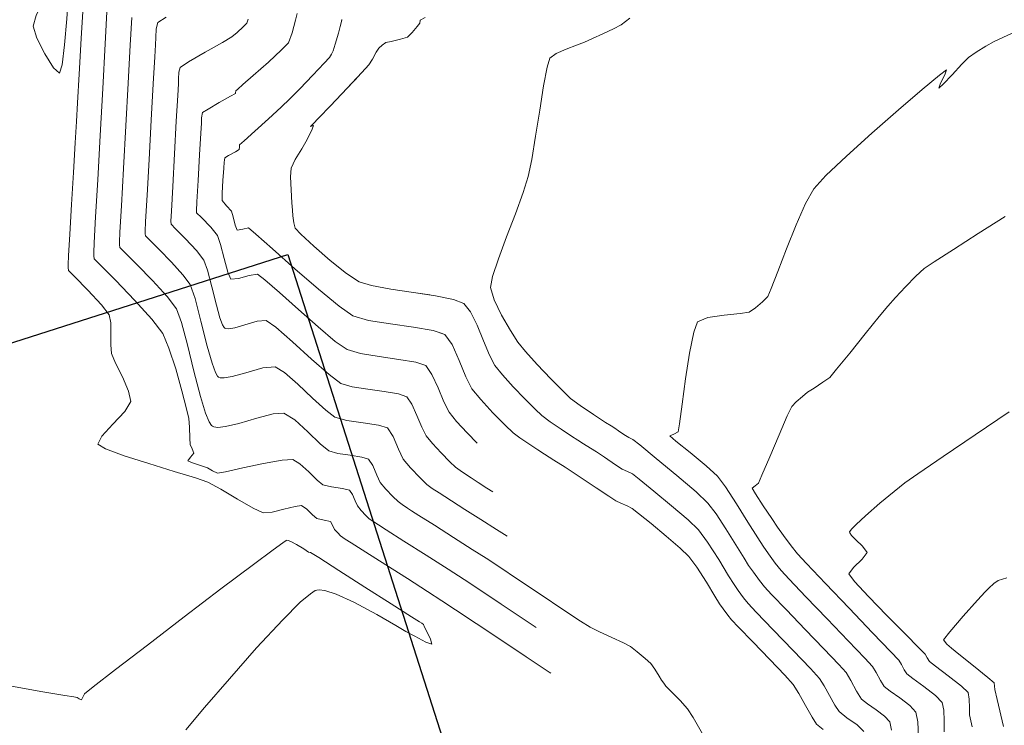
# Model space of a CAD drawing. Header units: metres. Extents: x 1111994 to 1112800, y 1268200 to 1269007.
# Tile 73 of 86: x 1112520 to 1112547, y 1268548 to 1268568. Entities that reach past the tile are written whole.
import ezdxf

# ---------------------------------------------------------------- set-up
doc = ezdxf.new("R2010")
doc.units = ezdxf.units.M
doc.header["$LTSCALE"] = 12.7
doc.header["$MEASUREMENT"] = 0
doc.layers.add('Base', color=251, linetype='Continuous')

msp = doc.modelspace()

# ---------------------------------------------------------------- linework, layer by layer
at = {"layer": 'Base', "linetype": 'Continuous', "lineweight": 0}
for p, q in [((1112522.916, 1268567.771), (1112522.873, 1268567.006)), ((1112528.749, 1268567.717), (1112528.722, 1268567.621)), ((1112530.917, 1268567.7), (1112530.906, 1268567.614)), ((1112531.061, 1268567.776), (1112530.917, 1268567.7)), ((1112536.739, 1268567.753), (1112536.497, 1268567.573)), ((1112528.702, 1268567.518), (1112528.651, 1268567.339)), ((1112528.722, 1268567.621), (1112528.702, 1268567.518)), ((1112530.838, 1268567.525), (1112530.694, 1268567.354)), ((1112530.906, 1268567.614), (1112530.838, 1268567.525)), ((1112536.28, 1268567.457), (1112535.991, 1268567.321)), ((1112536.497, 1268567.573), (1112536.28, 1268567.457)), ((1112547.593, 1268567.447), (1112547.103, 1268567.227)), ((1112528.651, 1268567.339), (1112528.561, 1268567.03)), ((1112530.377, 1268567.168), (1112530.118, 1268567.11)), ((1112530.565, 1268567.23), (1112530.377, 1268567.168)), ((1112530.694, 1268567.354), (1112530.565, 1268567.23)), ((1112535.701, 1268567.191), (1112535.482, 1268567.092)), ((1112535.991, 1268567.321), (1112535.701, 1268567.191)), ((1112547.103, 1268567.227), (1112546.843, 1268567.105)), ((1112522.873, 1268567.006), (1112522.815, 1268565.953)), ((1112528.561, 1268567.03), (1112528.507, 1268566.851)), ((1112529.768, 1268566.92), (1112529.701, 1268566.808)), ((1112529.864, 1268567.002), (1112529.768, 1268566.92)), ((1112529.967, 1268567.074), (1112529.864, 1268567.002)), ((1112530.118, 1268567.11), (1112529.967, 1268567.074)), ((1112534.966, 1268566.892), (1112534.69, 1268566.769)), ((1112535.258, 1268567.003), (1112534.966, 1268566.892)), ((1112535.482, 1268567.092), (1112535.258, 1268567.003)), ((1112546.618, 1268566.976), (1112546.345, 1268566.806)), ((1112546.843, 1268567.105), (1112546.618, 1268566.976)), ((1112528.398, 1268566.664), (1112528.254, 1268566.508)), ((1112528.454, 1268566.756), (1112528.398, 1268566.664)), ((1112528.507, 1268566.851), (1112528.454, 1268566.756)), ((1112529.593, 1268566.613), (1112529.497, 1268566.458)), ((1112529.701, 1268566.808), (1112529.593, 1268566.613)), ((1112534.515, 1268566.643), (1112534.439, 1268566.391)), ((1112534.69, 1268566.769), (1112534.515, 1268566.643)), ((1112546.134, 1268566.658), (1112545.949, 1268566.473)), ((1112546.345, 1268566.806), (1112546.134, 1268566.658)), ((1112528.254, 1268566.508), (1112527.938, 1268566.171)), ((1112529.497, 1268566.458), (1112529.301, 1268566.244)), ((1112534.439, 1268566.391), (1112534.343, 1268565.872)), ((1112545.523, 1268566.322), (1112545.33, 1268566.176)), ((1112545.476, 1268566.184), (1112545.523, 1268566.322)), ((1112545.949, 1268566.473), (1112545.68, 1268566.183)), ((1112527.938, 1268566.171), (1112527.578, 1268565.792)), ((1112529.301, 1268566.244), (1112528.896, 1268565.816)), ((1112545.33, 1268566.176), (1112544.851, 1268565.778)), ((1112545.359, 1268565.948), (1112545.476, 1268566.184)), ((1112545.68, 1268566.183), (1112545.433, 1268565.918)), ((1112522.815, 1268565.953), (1112522.749, 1268564.762)), ((1112527.578, 1268565.792), (1112527.304, 1268565.511)), ((1112528.896, 1268565.816), (1112528.426, 1268565.324)), ((1112534.343, 1268565.872), (1112534.235, 1268565.199)), ((1112544.851, 1268565.778), (1112544.19, 1268565.212)), ((1112545.311, 1268565.811), (1112545.359, 1268565.948)), ((1112545.433, 1268565.918), (1112545.311, 1268565.811)), ((1112527.304, 1268565.511), (1112527.063, 1268565.284)), ((1112527.063, 1268565.284), (1112526.705, 1268564.958)), ((1112528.426, 1268565.324), (1112528.102, 1268564.986)), ((1112526.705, 1268564.958), (1112526.329, 1268564.617)), ((1112528.102, 1268564.986), (1112527.938, 1268564.814)), ((1112534.235, 1268565.199), (1112534.123, 1268564.481)), ((1112544.19, 1268565.212), (1112543.454, 1268564.567)), ((1112522.749, 1268564.762), (1112522.684, 1268563.578)), ((1112527.917, 1268564.674), (1112527.827, 1268564.479)), ((1112527.884, 1268564.757), (1112527.877, 1268564.749)), ((1112527.877, 1268564.749), (1112527.886, 1268564.751)), ((1112527.938, 1268564.814), (1112527.884, 1268564.757)), ((1112527.886, 1268564.751), (1112527.93, 1268564.763)), ((1112527.959, 1268564.771), (1112527.917, 1268564.674)), ((1112527.93, 1268564.763), (1112527.959, 1268564.771)), ((1112526.329, 1268564.617), (1112526.031, 1268564.347)), ((1112527.827, 1268564.479), (1112527.749, 1268564.318)), ((1112534.123, 1268564.481), (1112534.015, 1268563.83)), ((1112543.454, 1268564.567), (1112542.747, 1268563.928)), ((1112525.901, 1268564.172), (1112525.894, 1268564.111)), ((1112525.908, 1268564.235), (1112525.901, 1268564.172)), ((1112526.031, 1268564.347), (1112525.908, 1268564.235)), ((1112527.63, 1268564.125), (1112527.452, 1268563.836)), ((1112527.749, 1268564.318), (1112527.63, 1268564.125)), ((1112525.497, 1268563.88), (1112525.488, 1268563.818)), ((1112525.601, 1268563.942), (1112525.497, 1268563.88)), ((1112525.79, 1268564.049), (1112525.601, 1268563.942)), ((1112525.894, 1268564.111), (1112525.79, 1268564.049)), ((1112542.747, 1268563.928), (1112542.175, 1268563.384)), ((1112522.684, 1268563.578), (1112522.627, 1268562.548)), ((1112525.47, 1268563.595), (1112525.444, 1268563.251)), ((1112525.483, 1268563.754), (1112525.47, 1268563.595)), ((1112525.488, 1268563.818), (1112525.483, 1268563.754)), ((1112527.338, 1268563.593), (1112527.324, 1268563.353)), ((1112527.452, 1268563.836), (1112527.338, 1268563.593)), ((1112534.015, 1268563.83), (1112533.916, 1268563.357)), ((1112527.324, 1268563.353), (1112527.336, 1268562.986)), ((1112533.916, 1268563.357), (1112533.774, 1268562.912)), ((1112542.175, 1268563.384), (1112541.844, 1268563.019)), ((1112525.444, 1268563.251), (1112525.423, 1268562.894)), ((1112525.423, 1268562.894), (1112525.425, 1268562.698)), ((1112527.336, 1268562.986), (1112527.357, 1268562.631)), ((1112533.774, 1268562.912), (1112533.559, 1268562.327)), ((1112541.844, 1268563.019), (1112541.612, 1268562.607)), ((1112522.627, 1268562.548), (1112522.588, 1268561.82)), ((1112525.425, 1268562.698), (1112525.547, 1268562.548)), ((1112525.547, 1268562.548), (1112525.679, 1268562.399)), ((1112527.357, 1268562.631), (1112527.373, 1268562.426)), ((1112541.612, 1268562.607), (1112541.348, 1268562.015)), ((1112525.679, 1268562.399), (1112525.729, 1268562.237)), ((1112525.729, 1268562.237), (1112525.788, 1268562.007)), ((1112527.373, 1268562.426), (1112527.386, 1268562.268)), ((1112527.386, 1268562.268), (1112527.409, 1268562.073)), ((1112533.559, 1268562.327), (1112533.316, 1268561.688)), ((1112547.149, 1268562.246), (1112546.404, 1268561.778)), ((1112525.788, 1268562.007), (1112525.84, 1268561.876)), ((1112525.994, 1268561.901), (1112526.159, 1268561.935)), ((1112526.159, 1268561.935), (1112526.36, 1268561.765)), ((1112527.409, 1268562.073), (1112527.449, 1268561.927)), ((1112541.348, 1268562.015), (1112541.082, 1268561.353)), ((1112522.588, 1268561.82), (1112522.573, 1268561.541)), ((1112525.84, 1268561.876), (1112525.994, 1268561.901)), ((1112526.36, 1268561.765), (1112526.825, 1268561.35)), ((1112527.449, 1268561.927), (1112527.61, 1268561.758)), ((1112527.61, 1268561.758), (1112527.966, 1268561.425)), ((1112533.316, 1268561.688), (1112533.09, 1268561.079)), ((1112546.404, 1268561.778), (1112545.713, 1268561.339)), ((1112522.573, 1268561.541), (1112522.576, 1268561.467)), ((1112522.576, 1268561.467), (1112522.584, 1268561.394)), ((1112522.584, 1268561.394), (1112522.725, 1268561.253)), ((1112527.966, 1268561.425), (1112528.418, 1268561.028)), ((1112522.725, 1268561.253), (1112523.067, 1268560.913)), ((1112526.825, 1268561.35), (1112527.441, 1268560.801)), ((1112541.082, 1268561.353), (1112540.842, 1268560.729)), ((1112545.713, 1268561.339), (1112545.179, 1268560.993)), ((1112523.067, 1268560.913), (1112523.495, 1268560.472)), ((1112528.418, 1268561.028), (1112528.87, 1268560.665)), ((1112533.09, 1268561.079), (1112532.926, 1268560.582)), ((1112545.179, 1268560.993), (1112544.906, 1268560.806)), ((1112527.441, 1268560.801), (1112528.094, 1268560.234)), ((1112528.87, 1268560.665), (1112529.221, 1268560.436)), ((1112532.926, 1268560.582), (1112532.869, 1268560.282)), ((1112540.842, 1268560.729), (1112540.659, 1268560.252)), ((1112544.673, 1268560.592), (1112544.387, 1268560.3)), ((1112544.906, 1268560.806), (1112544.673, 1268560.592)), ((1112523.495, 1268560.472), (1112523.896, 1268560.03)), ((1112529.221, 1268560.436), (1112529.571, 1268560.332)), ((1112529.571, 1268560.332), (1112530.107, 1268560.237)), ((1112544.387, 1268560.3), (1112544.108, 1268560.001)), ((1112523.896, 1268560.03), (1112524.155, 1268559.686)), ((1112528.094, 1268560.234), (1112528.669, 1268559.762)), ((1112530.107, 1268560.237), (1112530.729, 1268560.144)), ((1112530.729, 1268560.144), (1112531.34, 1268560.05)), ((1112531.34, 1268560.05), (1112531.84, 1268559.95)), ((1112532.869, 1268560.282), (1112532.967, 1268559.942)), ((1112540.563, 1268560.03), (1112540.42, 1268559.88)), ((1112540.659, 1268560.252), (1112540.563, 1268560.03)), ((1112528.669, 1268559.762), (1112529.054, 1268559.497)), ((1112531.84, 1268559.95), (1112532.13, 1268559.84)), ((1112532.13, 1268559.84), (1112532.314, 1268559.604)), ((1112532.967, 1268559.942), (1112533.177, 1268559.509)), ((1112540.42, 1268559.88), (1112540.22, 1268559.712)), ((1112543.894, 1268559.765), (1112543.655, 1268559.477)), ((1112544.108, 1268560.001), (1112543.894, 1268559.765)), ((1112524.155, 1268559.686), (1112524.295, 1268559.305)), ((1112529.054, 1268559.497), (1112529.487, 1268559.369)), ((1112532.314, 1268559.604), (1112532.496, 1268559.231)), ((1112533.177, 1268559.509), (1112533.421, 1268559.084)), ((1112539.351, 1268559.513), (1112538.897, 1268559.444)), ((1112539.794, 1268559.558), (1112539.351, 1268559.513)), ((1112540.047, 1268559.599), (1112539.794, 1268559.558)), ((1112540.22, 1268559.712), (1112540.047, 1268559.599)), ((1112543.655, 1268559.477), (1112543.268, 1268558.997)), ((1112524.295, 1268559.305), (1112524.461, 1268558.687)), ((1112529.487, 1268559.369), (1112530.092, 1268559.268)), ((1112530.092, 1268559.268), (1112530.735, 1268559.178)), ((1112532.496, 1268559.231), (1112532.672, 1268558.804)), ((1112538.613, 1268559.331), (1112538.51, 1268559.041)), ((1112538.897, 1268559.444), (1112538.613, 1268559.331)), ((1112530.735, 1268559.178), (1112531.282, 1268559.085)), ((1112531.282, 1268559.085), (1112531.601, 1268558.976)), ((1112531.601, 1268558.976), (1112531.802, 1268558.696)), ((1112533.421, 1268559.084), (1112533.626, 1268558.767)), ((1112538.51, 1268559.041), (1112538.396, 1268558.461)), ((1112543.268, 1268558.997), (1112542.839, 1268558.462)), ((1112524.461, 1268558.687), (1112524.64, 1268557.96)), ((1112531.802, 1268558.696), (1112531.999, 1268558.257)), ((1112532.672, 1268558.804), (1112532.838, 1268558.406)), ((1112533.626, 1268558.767), (1112533.838, 1268558.505)), ((1112532.838, 1268558.406), (1112532.99, 1268558.117)), ((1112533.838, 1268558.505), (1112534.169, 1268558.14)), ((1112538.396, 1268558.461), (1112538.284, 1268557.744)), ((1112542.839, 1268558.462), (1112542.475, 1268558.013)), ((1112531.999, 1268558.257), (1112532.186, 1268557.801)), ((1112532.99, 1268558.117), (1112533.199, 1268557.857)), ((1112534.169, 1268558.14), (1112534.54, 1268557.749)), ((1112524.64, 1268557.96), (1112524.823, 1268557.255)), ((1112533.199, 1268557.857), (1112533.495, 1268557.528)), ((1112542.475, 1268558.013), (1112542.282, 1268557.788)), ((1112532.186, 1268557.801), (1112532.355, 1268557.467)), ((1112534.54, 1268557.749), (1112534.875, 1268557.41)), ((1112538.284, 1268557.744), (1112538.185, 1268557.039)), ((1112542.093, 1268557.65), (1112541.848, 1268557.492)), ((1112542.282, 1268557.788), (1112542.093, 1268557.65)), ((1112532.355, 1268557.467), (1112532.597, 1268557.171)), ((1112533.495, 1268557.528), (1112533.818, 1268557.191)), ((1112534.875, 1268557.41), (1112535.094, 1268557.202)), ((1112541.67, 1268557.373), (1112541.526, 1268557.258)), ((1112541.848, 1268557.492), (1112541.67, 1268557.373)), ((1112524.823, 1268557.255), (1112524.963, 1268556.794)), ((1112532.597, 1268557.171), (1112532.939, 1268556.802)), ((1112533.818, 1268557.191), (1112534.106, 1268556.903)), ((1112535.094, 1268557.202), (1112535.36, 1268557.004)), ((1112538.185, 1268557.039), (1112538.112, 1268556.5)), ((1112541.352, 1268557.109), (1112541.227, 1268556.978)), ((1112541.526, 1268557.258), (1112541.352, 1268557.109)), ((1112524.963, 1268556.794), (1112525.062, 1268556.552)), ((1112526.384, 1268556.654), (1112526.837, 1268556.774)), ((1112526.837, 1268556.774), (1112527.137, 1268556.797)), ((1112527.137, 1268556.797), (1112527.436, 1268556.612)), ((1112532.939, 1268556.802), (1112533.274, 1268556.46)), ((1112534.106, 1268556.903), (1112534.296, 1268556.725)), ((1112535.36, 1268557.004), (1112535.727, 1268556.755)), ((1112535.727, 1268556.755), (1112536.057, 1268556.539)), ((1112541.227, 1268556.978), (1112541.104, 1268556.719)), ((1112546.319, 1268556.191), (1112547.266, 1268556.827)), ((1112525.062, 1268556.552), (1112525.124, 1268556.456)), ((1112525.518, 1268556.423), (1112525.884, 1268556.509)), ((1112525.884, 1268556.509), (1112526.384, 1268556.654)), ((1112527.436, 1268556.612), (1112527.8, 1268556.279)), ((1112534.296, 1268556.725), (1112534.521, 1268556.557)), ((1112534.521, 1268556.557), (1112534.827, 1268556.349)), ((1112536.057, 1268556.539), (1112536.214, 1268556.438)), ((1112538.112, 1268556.5), (1112538.077, 1268556.275)), ((1112541.104, 1268556.719), (1112540.876, 1268556.191)), ((1112525.124, 1268556.456), (1112525.153, 1268556.431)), ((1112525.153, 1268556.431), (1112525.192, 1268556.414)), ((1112525.192, 1268556.414), (1112525.3, 1268556.4)), ((1112525.3, 1268556.4), (1112525.518, 1268556.423)), ((1112527.8, 1268556.279), (1112528.145, 1268555.942)), ((1112533.274, 1268556.46), (1112533.498, 1268556.249)), ((1112533.498, 1268556.249), (1112533.683, 1268556.109)), ((1112534.827, 1268556.349), (1112535.117, 1268556.159)), ((1112536.214, 1268556.438), (1112536.316, 1268556.373)), ((1112536.316, 1268556.373), (1112536.419, 1268556.308)), ((1112536.419, 1268556.308), (1112536.571, 1268556.206)), ((1112536.571, 1268556.206), (1112536.706, 1268556.118)), ((1112537.954, 1268556.215), (1112537.847, 1268556.161)), ((1112538.077, 1268556.275), (1112537.954, 1268556.215)), ((1112528.145, 1268555.942), (1112528.387, 1268555.745)), ((1112533.683, 1268556.109), (1112533.932, 1268555.939)), ((1112533.932, 1268555.939), (1112534.182, 1268555.776)), ((1112535.117, 1268556.159), (1112535.292, 1268556.046)), ((1112535.292, 1268556.046), (1112535.45, 1268555.944)), ((1112535.45, 1268555.944), (1112535.648, 1268555.819)), ((1112536.706, 1268556.118), (1112536.762, 1268556.091)), ((1112536.762, 1268556.091), (1112536.817, 1268556.064)), ((1112536.817, 1268556.064), (1112537.009, 1268555.911)), ((1112537.847, 1268556.161), (1112538.017, 1268556.016)), ((1112538.017, 1268556.016), (1112538.413, 1268555.7)), ((1112540.876, 1268556.191), (1112540.618, 1268555.58)), ((1112545.428, 1268555.59), (1112546.319, 1268556.191)), ((1112528.387, 1268555.745), (1112528.634, 1268555.677)), ((1112528.634, 1268555.677), (1112528.975, 1268555.626)), ((1112534.182, 1268555.776), (1112534.37, 1268555.654)), ((1112534.37, 1268555.654), (1112534.624, 1268555.491)), ((1112535.648, 1268555.819), (1112535.807, 1268555.718)), ((1112535.807, 1268555.718), (1112536.032, 1268555.569)), ((1112537.009, 1268555.911), (1112537.469, 1268555.539)), ((1112538.413, 1268555.7), (1112538.856, 1268555.335)), ((1112528.975, 1268555.626), (1112529.297, 1268555.577)), ((1112529.297, 1268555.577), (1112529.487, 1268555.519)), ((1112529.487, 1268555.519), (1112529.602, 1268555.34)), ((1112534.624, 1268555.491), (1112534.94, 1268555.291)), ((1112536.032, 1268555.569), (1112536.341, 1268555.362)), ((1112537.469, 1268555.539), (1112538.042, 1268555.067)), ((1112540.618, 1268555.58), (1112540.403, 1268555.071)), ((1112544.731, 1268555.115), (1112545.428, 1268555.59)), ((1112529.602, 1268555.34), (1112529.713, 1268555.075)), ((1112534.94, 1268555.291), (1112535.195, 1268555.128)), ((1112535.195, 1268555.128), (1112535.439, 1268554.967)), ((1112536.341, 1268555.362), (1112536.528, 1268555.241)), ((1112536.528, 1268555.241), (1112536.668, 1268555.175)), ((1112536.668, 1268555.175), (1112536.807, 1268555.106)), ((1112536.807, 1268555.106), (1112536.993, 1268554.961)), ((1112538.856, 1268555.335), (1112539.169, 1268555.043)), ((1112544.365, 1268554.857), (1112544.731, 1268555.115)), ((1112529.713, 1268555.075), (1112529.812, 1268554.868)), ((1112529.812, 1268554.868), (1112529.963, 1268554.688)), ((1112535.439, 1268554.967), (1112535.804, 1268554.722)), ((1112536.993, 1268554.961), (1112537.399, 1268554.632)), ((1112538.042, 1268555.067), (1112538.573, 1268554.614)), ((1112539.169, 1268555.043), (1112539.387, 1268554.746)), ((1112540.307, 1268554.85), (1112540.213, 1268554.782)), ((1112540.403, 1268555.071), (1112540.307, 1268554.85)), ((1112544.07, 1268554.62), (1112544.365, 1268554.857)), ((1112529.963, 1268554.688), (1112530.164, 1268554.478)), ((1112535.804, 1268554.722), (1112536.154, 1268554.49)), ((1112537.399, 1268554.632), (1112537.896, 1268554.222)), ((1112538.573, 1268554.614), (1112538.904, 1268554.301)), ((1112539.387, 1268554.746), (1112539.692, 1268554.28)), ((1112540.213, 1268554.782), (1112540.129, 1268554.716)), ((1112540.129, 1268554.716), (1112540.221, 1268554.56)), ((1112540.221, 1268554.56), (1112540.437, 1268554.227)), ((1112543.675, 1268554.292), (1112544.07, 1268554.62)), ((1112530.164, 1268554.478), (1112530.306, 1268554.342)), ((1112530.306, 1268554.342), (1112530.418, 1268554.259)), ((1112536.154, 1268554.49), (1112536.349, 1268554.364)), ((1112536.349, 1268554.364), (1112536.487, 1268554.297)), ((1112536.487, 1268554.297), (1112536.662, 1268554.219)), ((1112538.904, 1268554.301), (1112539.128, 1268554.003)), ((1112543.275, 1268553.947), (1112543.675, 1268554.292)), ((1112530.418, 1268554.259), (1112530.564, 1268554.162)), ((1112530.564, 1268554.162), (1112530.682, 1268554.085)), ((1112530.682, 1268554.085), (1112530.885, 1268553.955)), ((1112536.662, 1268554.219), (1112536.797, 1268554.148)), ((1112536.797, 1268554.148), (1112536.975, 1268554.012)), ((1112536.975, 1268554.012), (1112537.327, 1268553.728)), ((1112537.896, 1268554.222), (1112538.353, 1268553.831)), ((1112539.692, 1268554.28), (1112540.015, 1268553.767)), ((1112540.437, 1268554.227), (1112540.675, 1268553.867)), ((1112530.885, 1268553.955), (1112531.314, 1268553.683)), ((1112538.353, 1268553.831), (1112538.639, 1268553.558)), ((1112539.128, 1268554.003), (1112539.403, 1268553.583)), ((1112540.015, 1268553.767), (1112540.285, 1268553.332)), ((1112540.675, 1268553.867), (1112540.836, 1268553.63)), ((1112543.015, 1268553.707), (1112543.275, 1268553.947)), ((1112531.314, 1268553.683), (1112531.847, 1268553.345)), ((1112537.327, 1268553.728), (1112537.748, 1268553.379)), ((1112538.639, 1268553.558), (1112538.894, 1268553.211)), ((1112539.403, 1268553.583), (1112539.68, 1268553.139)), ((1112540.836, 1268553.63), (1112541.001, 1268553.397)), ((1112542.836, 1268553.497), (1112542.842, 1268553.515)), ((1112542.841, 1268553.471), (1112542.836, 1268553.497)), ((1112542.883, 1268553.404), (1112542.841, 1268553.471)), ((1112542.842, 1268553.515), (1112542.886, 1268553.573)), ((1112542.886, 1268553.573), (1112543.015, 1268553.707)), ((1112526.84, 1268553.005), (1112527.107, 1268553.196)), ((1112527.107, 1268553.196), (1112527.202, 1268553.257)), ((1112527.202, 1268553.257), (1112527.222, 1268553.266)), ((1112527.222, 1268553.266), (1112527.252, 1268553.263)), ((1112527.252, 1268553.263), (1112527.333, 1268553.235)), ((1112527.333, 1268553.235), (1112527.488, 1268553.154)), ((1112531.847, 1268553.345), (1112532.365, 1268553.015)), ((1112537.748, 1268553.379), (1112538.132, 1268553.048)), ((1112538.894, 1268553.211), (1112539.202, 1268552.73)), ((1112540.285, 1268553.332), (1112540.433, 1268553.099)), ((1112541.001, 1268553.397), (1112541.212, 1268553.112)), ((1112543.003, 1268553.281), (1112542.883, 1268553.404)), ((1112543.194, 1268553.103), (1112543.003, 1268553.281)), ((1112526.292, 1268552.599), (1112526.84, 1268553.005)), ((1112527.488, 1268553.154), (1112527.694, 1268553.025)), ((1112527.694, 1268553.025), (1112527.822, 1268552.937)), ((1112527.822, 1268552.937), (1112527.878, 1268552.931)), ((1112527.878, 1268552.931), (1112528.102, 1268552.788)), ((1112532.365, 1268553.015), (1112532.747, 1268552.77)), ((1112538.132, 1268553.048), (1112538.375, 1268552.816)), ((1112539.68, 1268553.139), (1112539.906, 1268552.768)), ((1112540.433, 1268553.099), (1112540.583, 1268552.889)), ((1112541.212, 1268553.112), (1112541.387, 1268552.887)), ((1112543.187, 1268552.744), (1112543.321, 1268552.925)), ((1112543.321, 1268552.925), (1112543.194, 1268553.103)), ((1112528.102, 1268552.788), (1112528.661, 1268552.432)), ((1112532.747, 1268552.77), (1112533.103, 1268552.535)), ((1112538.375, 1268552.816), (1112538.593, 1268552.517)), ((1112539.202, 1268552.73), (1112539.476, 1268552.283)), ((1112539.906, 1268552.768), (1112540.031, 1268552.568)), ((1112540.583, 1268552.889), (1112540.772, 1268552.632)), ((1112541.387, 1268552.887), (1112541.638, 1268552.619)), ((1112542.94, 1268552.516), (1112543.187, 1268552.744)), ((1112525.391, 1268551.919), (1112526.292, 1268552.599)), ((1112528.661, 1268552.432), (1112529.387, 1268551.969)), ((1112533.103, 1268552.535), (1112533.645, 1268552.173)), ((1112538.593, 1268552.517), (1112538.859, 1268552.103)), ((1112540.031, 1268552.568), (1112540.164, 1268552.381)), ((1112540.164, 1268552.381), (1112540.333, 1268552.152)), ((1112540.772, 1268552.632), (1112540.931, 1268552.429)), ((1112540.931, 1268552.429), (1112541.154, 1268552.19)), ((1112541.638, 1268552.619), (1112542.162, 1268552.069)), ((1112542.809, 1268552.333), (1112542.94, 1268552.516)), ((1112533.645, 1268552.173), (1112534.272, 1268551.754)), ((1112538.859, 1268552.103), (1112539.095, 1268551.718)), ((1112539.476, 1268552.283), (1112539.628, 1268552.037)), ((1112540.333, 1268552.152), (1112540.474, 1268551.971)), ((1112541.154, 1268552.19), (1112541.622, 1268551.701)), ((1112542.966, 1268552.125), (1112542.809, 1268552.333)), ((1112543.356, 1268551.704), (1112542.966, 1268552.125)), ((1112546.956, 1268552.152), (1112546.839, 1268552.065)), ((1112547.2, 1268552.225), (1112546.956, 1268552.152)), ((1112524.369, 1268551.14), (1112525.391, 1268551.919)), ((1112528.003, 1268551.87), (1112527.871, 1268551.785)), ((1112528.05, 1268551.887), (1112528.003, 1268551.87)), ((1112528.114, 1268551.893), (1112528.05, 1268551.887)), ((1112528.276, 1268551.871), (1112528.114, 1268551.893)), ((1112528.586, 1268551.77), (1112528.276, 1268551.871)), ((1112529.387, 1268551.969), (1112530.114, 1268551.505)), ((1112539.628, 1268552.037), (1112539.745, 1268551.873)), ((1112539.745, 1268551.873), (1112539.894, 1268551.672)), ((1112540.474, 1268551.971), (1112540.671, 1268551.762)), ((1112542.162, 1268552.069), (1112542.821, 1268551.382)), ((1112546.595, 1268551.839), (1112546.383, 1268551.606)), ((1112546.702, 1268551.942), (1112546.595, 1268551.839)), ((1112546.839, 1268552.065), (1112546.702, 1268551.942)), ((1112527.871, 1268551.785), (1112527.592, 1268551.546)), ((1112529.078, 1268551.546), (1112528.586, 1268551.77)), ((1112534.272, 1268551.754), (1112534.881, 1268551.348)), ((1112539.095, 1268551.718), (1112539.226, 1268551.506)), ((1112539.894, 1268551.672), (1112540.018, 1268551.513)), ((1112540.671, 1268551.762), (1112541.082, 1268551.334)), ((1112541.622, 1268551.701), (1112542.212, 1268551.088)), ((1112543.864, 1268551.181), (1112543.356, 1268551.704)), ((1112546.383, 1268551.606), (1112545.99, 1268551.164)), ((1112527.592, 1268551.546), (1112527.104, 1268551.061)), ((1112529.716, 1268551.204), (1112529.078, 1268551.546)), ((1112530.114, 1268551.505), (1112530.675, 1268551.147)), ((1112534.881, 1268551.348), (1112535.37, 1268551.026)), ((1112539.226, 1268551.506), (1112539.327, 1268551.365)), ((1112539.327, 1268551.365), (1112539.454, 1268551.192)), ((1112540.018, 1268551.513), (1112540.246, 1268551.272)), ((1112541.082, 1268551.334), (1112541.602, 1268550.794)), ((1112542.821, 1268551.382), (1112543.474, 1268550.701)), ((1112523.352, 1268550.361), (1112524.369, 1268551.14)), ((1112527.104, 1268551.061), (1112526.381, 1268550.281)), ((1112530.244, 1268550.898), (1112529.716, 1268551.204)), ((1112530.675, 1268551.147), (1112530.903, 1268551.002)), ((1112535.37, 1268551.026), (1112535.636, 1268550.858)), ((1112539.454, 1268551.192), (1112539.561, 1268551.055)), ((1112539.561, 1268551.055), (1112539.753, 1268550.853)), ((1112540.246, 1268551.272), (1112540.716, 1268550.786)), ((1112542.212, 1268551.088), (1112542.798, 1268550.477)), ((1112544.373, 1268550.667), (1112543.864, 1268551.181)), ((1112545.99, 1268551.164), (1112545.612, 1268550.726)), ((1112530.516, 1268550.739), (1112530.244, 1268550.898)), ((1112530.77, 1268550.606), (1112530.516, 1268550.739)), ((1112530.903, 1268551.002), (1112530.962, 1268550.963)), ((1112530.962, 1268550.963), (1112531.015, 1268550.927)), ((1112531.015, 1268550.927), (1112531.039, 1268550.854)), ((1112531.039, 1268550.854), (1112531.101, 1268550.738)), ((1112531.101, 1268550.738), (1112531.208, 1268550.52)), ((1112535.636, 1268550.858), (1112535.893, 1268550.728)), ((1112539.753, 1268550.853), (1112540.149, 1268550.447)), ((1112540.716, 1268550.786), (1112541.269, 1268550.213)), ((1112541.602, 1268550.794), (1112542.122, 1268550.253)), ((1112531.078, 1268550.444), (1112530.77, 1268550.606)), ((1112531.208, 1268550.52), (1112531.246, 1268550.384)), ((1112535.893, 1268550.728), (1112536.236, 1268550.569)), ((1112536.236, 1268550.569), (1112536.559, 1268550.42)), ((1112542.798, 1268550.477), (1112543.258, 1268549.995)), ((1112543.474, 1268550.701), (1112543.981, 1268550.171)), ((1112544.768, 1268550.271), (1112544.373, 1268550.667)), ((1112545.612, 1268550.726), (1112545.443, 1268550.507)), ((1112545.443, 1268550.507), (1112545.535, 1268550.388)), ((1112522.467, 1268549.68), (1112523.352, 1268550.361)), ((1112526.381, 1268550.281), (1112525.625, 1268549.426)), ((1112531.246, 1268550.384), (1112531.078, 1268550.444)), ((1112536.559, 1268550.42), (1112536.757, 1268550.317)), ((1112536.757, 1268550.317), (1112536.944, 1268550.176)), ((1112540.149, 1268550.447), (1112540.618, 1268549.963)), ((1112541.269, 1268550.213), (1112541.751, 1268549.709)), ((1112542.122, 1268550.253), (1112542.535, 1268549.819)), ((1112544.933, 1268550.105), (1112544.768, 1268550.271)), ((1112545.535, 1268550.388), (1112545.665, 1268550.273)), ((1112545.665, 1268550.273), (1112545.87, 1268550.105)), ((1112536.944, 1268550.176), (1112537.165, 1268549.989)), ((1112537.165, 1268549.989), (1112537.315, 1268549.846)), ((1112540.618, 1268549.963), (1112541.035, 1268549.526)), ((1112543.258, 1268549.995), (1112543.467, 1268549.768)), ((1112543.981, 1268550.171), (1112544.2, 1268549.937)), ((1112544.2, 1268549.937), (1112544.27, 1268549.82)), ((1112544.991, 1268550.004), (1112544.933, 1268550.105)), ((1112545.05, 1268549.905), (1112544.991, 1268550.004)), ((1112545.87, 1268550.105), (1112546.272, 1268549.78)), ((1112521.841, 1268549.196), (1112522.467, 1268549.68)), ((1112537.315, 1268549.846), (1112537.426, 1268549.69)), ((1112537.426, 1268549.69), (1112537.549, 1268549.492)), ((1112541.751, 1268549.709), (1112542.002, 1268549.431)), ((1112542.535, 1268549.819), (1112542.735, 1268549.6)), ((1112543.467, 1268549.768), (1112543.57, 1268549.596)), ((1112544.27, 1268549.82), (1112544.351, 1268549.671)), ((1112544.351, 1268549.671), (1112544.423, 1268549.557)), ((1112545.22, 1268549.774), (1112545.05, 1268549.905)), ((1112545.574, 1268549.503), (1112545.22, 1268549.774)), ((1112546.272, 1268549.78), (1112546.667, 1268549.46)), ((1112525.625, 1268549.426), (1112524.938, 1268548.625)), ((1112537.549, 1268549.492), (1112537.616, 1268549.383)), ((1112537.616, 1268549.383), (1112537.675, 1268549.302)), ((1112541.035, 1268549.526), (1112541.27, 1268549.263)), ((1112542.002, 1268549.431), (1112542.129, 1268549.23)), ((1112542.735, 1268549.6), (1112542.871, 1268549.373)), ((1112542.871, 1268549.373), (1112543.027, 1268549.083)), ((1112543.57, 1268549.596), (1112543.689, 1268549.377)), ((1112543.689, 1268549.377), (1112543.796, 1268549.21)), ((1112544.423, 1268549.557), (1112544.589, 1268549.43)), ((1112544.589, 1268549.43), (1112544.898, 1268549.207)), ((1112545.935, 1268549.217), (1112545.574, 1268549.503)), ((1112546.667, 1268549.46), (1112546.848, 1268549.308)), ((1112519.429, 1268549.245), (1112520.39, 1268549.075)), ((1112521.6, 1268549.008), (1112521.841, 1268549.196)), ((1112537.675, 1268549.302), (1112537.735, 1268549.223)), ((1112537.735, 1268549.223), (1112537.873, 1268549.084)), ((1112541.27, 1268549.263), (1112541.427, 1268549.015)), ((1112542.129, 1268549.23), (1112542.278, 1268548.957)), ((1112543.796, 1268549.21), (1112543.958, 1268549.082)), ((1112544.898, 1268549.207), (1112545.215, 1268548.962)), ((1112546.124, 1268549.039), (1112545.935, 1268549.217)), ((1112546.848, 1268549.308), (1112546.856, 1268549.218)), ((1112546.856, 1268549.218), (1112546.86, 1268549.126)), ((1112546.86, 1268549.126), (1112546.926, 1268548.848)), ((1112520.39, 1268549.075), (1112521.059, 1268548.964)), ((1112521.059, 1268548.964), (1112521.311, 1268548.925)), ((1112521.311, 1268548.925), (1112521.396, 1268548.9)), ((1112521.396, 1268548.9), (1112521.457, 1268548.867)), ((1112521.457, 1268548.867), (1112521.521, 1268548.837)), ((1112521.521, 1268548.837), (1112521.559, 1268548.917)), ((1112521.559, 1268548.917), (1112521.6, 1268549.008)), ((1112537.873, 1268549.084), (1112538.135, 1268548.818)), ((1112541.427, 1268549.015), (1112541.615, 1268548.678)), ((1112542.278, 1268548.957), (1112542.424, 1268548.693)), ((1112543.027, 1268549.083), (1112543.169, 1268548.862)), ((1112543.169, 1268548.862), (1112543.33, 1268548.729)), ((1112543.958, 1268549.082), (1112544.231, 1268548.891)), ((1112544.231, 1268548.891), (1112544.507, 1268548.682)), ((1112545.215, 1268548.962), (1112545.4, 1268548.769)), ((1112546.155, 1268548.859), (1112546.124, 1268549.039)), ((1112546.157, 1268548.617), (1112546.155, 1268548.859)), ((1112546.926, 1268548.848), (1112547.105, 1268548.104)), ((1112524.938, 1268548.625), (1112524.42, 1268548.005)), ((1112538.135, 1268548.818), (1112538.339, 1268548.589)), ((1112538.339, 1268548.589), (1112538.492, 1268548.345)), ((1112541.615, 1268548.678), (1112541.792, 1268548.359)), ((1112542.424, 1268548.693), (1112542.542, 1268548.514)), ((1112543.33, 1268548.729), (1112543.571, 1268548.561)), ((1112543.571, 1268548.561), (1112543.807, 1268548.386)), ((1112544.507, 1268548.682), (1112544.676, 1268548.5)), ((1112545.4, 1268548.769), (1112545.447, 1268548.557)), ((1112545.447, 1268548.557), (1112545.457, 1268548.258)), ((1112546.163, 1268548.421), (1112546.157, 1268548.617)), ((1112538.492, 1268548.345), (1112538.757, 1268547.894)), ((1112541.792, 1268548.359), (1112541.915, 1268548.167)), ((1112542.542, 1268548.514), (1112542.757, 1268548.342)), ((1112542.757, 1268548.342), (1112543.041, 1268548.143)), ((1112543.807, 1268548.386), (1112543.951, 1268548.231)), ((1112544.676, 1268548.5), (1112544.728, 1268548.227)), ((1112546.24, 1268548.089), (1112546.163, 1268548.421)), ((1112541.915, 1268548.167), (1112542.1, 1268548.019)), ((1112543.041, 1268548.143), (1112543.227, 1268547.962)), ((1112543.951, 1268548.231), (1112543.994, 1268548.002)), ((1112544.728, 1268548.227), (1112544.744, 1268547.802)), ((1112545.457, 1268548.258), (1112545.455, 1268547.952))]:
    msp.add_line(p, q, dxfattribs=at)
at = {"layer": 'Base', "linetype": 'Continuous', "lineweight": 0, "flags": 128}
for points in [[(1112520.471, 1268568.268), (1112520.266, 1268567.825), (1112520.182, 1268567.531), (1112520.279, 1268567.201), (1112520.502, 1268566.76), (1112520.746, 1268566.379), (1112520.912, 1268566.228), (1112520.98, 1268566.459), (1112521.051, 1268567.015), (1112521.114, 1268567.735), (1112521.156, 1268568.456), (1112521.157, 1268568.488)], [(1112521.575, 1268568.239), (1112521.513, 1268567.186), (1112521.456, 1268566.204), (1112521.409, 1268565.402), (1112521.379, 1268564.891), (1112521.345, 1268564.291), (1112521.297, 1268563.472), (1112521.245, 1268562.579), (1112521.198, 1268561.758), (1112521.164, 1268561.156), (1112521.15, 1268560.916), (1112521.154, 1268560.834), (1112521.162, 1268560.754), (1112521.329, 1268560.584), (1112521.697, 1268560.211), (1112522.08, 1268559.802), (1112522.292, 1268559.525), (1112522.332, 1268559.302), (1112522.337, 1268558.996), (1112522.335, 1268558.687), (1112522.354, 1268558.451), (1112522.465, 1268558.184), (1112522.655, 1268557.8), (1112522.828, 1268557.408), (1112522.887, 1268557.116), (1112522.72, 1268556.842), (1112522.394, 1268556.492), (1112522.085, 1268556.159), (1112521.97, 1268555.935), (1112522.191, 1268555.803), (1112522.708, 1268555.613), (1112523.386, 1268555.394), (1112524.089, 1268555.178), (1112524.681, 1268554.995), (1112525.027, 1268554.875), (1112525.385, 1268554.682), (1112525.845, 1268554.408), (1112526.28, 1268554.157), (1112526.564, 1268554.032), (1112526.809, 1268554.051), (1112527.138, 1268554.127), (1112527.446, 1268554.204), (1112527.626, 1268554.228), (1112527.769, 1268554.13), (1112527.934, 1268553.971), (1112528.053, 1268553.868), (1112528.258, 1268553.825), (1112528.429, 1268553.791), (1112528.487, 1268553.684), (1112528.541, 1268553.568), (1112528.629, 1268553.47), (1112528.709, 1268553.389), (1112528.773, 1268553.344), (1112528.838, 1268553.301), (1112529, 1268553.198), (1112529.408, 1268552.939), (1112529.963, 1268552.587), (1112530.566, 1268552.203), (1112531.119, 1268551.85), (1112531.523, 1268551.59), (1112531.901, 1268551.341), (1112532.472, 1268550.96), (1112533.152, 1268550.506), (1112533.856, 1268550.036), (1112534.502, 1268549.608), (1112534.544, 1268549.58)], [(1112522.237, 1268568.105), (1112522.177, 1268567.042), (1112522.109, 1268565.799), (1112522.037, 1268564.501), (1112521.97, 1268563.272), (1112521.913, 1268562.238), (1112521.874, 1268561.523), (1112521.86, 1268561.252), (1112521.863, 1268561.162), (1112521.873, 1268561.074), (1112522.048, 1268560.896), (1112522.469, 1268560.472), (1112522.992, 1268559.929), (1112523.475, 1268559.398), (1112523.773, 1268559.007), (1112523.948, 1268558.599), (1112524.135, 1268558.022), (1112524.306, 1268557.414), (1112524.436, 1268556.91), (1112524.497, 1268556.649), (1112524.518, 1268556.401), (1112524.53, 1268556.097), (1112524.538, 1268555.925), (1112524.592, 1268555.803), (1112524.635, 1268555.684), (1112524.547, 1268555.573), (1112524.469, 1268555.471), (1112524.602, 1268555.415), (1112524.852, 1268555.335), (1112525.02, 1268555.28), (1112525.159, 1268555.198), (1112525.298, 1268555.128), (1112525.518, 1268555.169), (1112525.997, 1268555.275), (1112526.574, 1268555.398), (1112527.089, 1268555.493), (1112527.382, 1268555.512), (1112527.582, 1268555.388), (1112527.826, 1268555.165), (1112528.058, 1268554.939), (1112528.22, 1268554.806), (1112528.459, 1268554.749), (1112528.765, 1268554.705), (1112528.958, 1268554.655), (1112529.036, 1268554.535), (1112529.11, 1268554.357), (1112529.176, 1268554.218), (1112529.279, 1268554.097), (1112529.414, 1268553.955), (1112529.507, 1268553.865), (1112529.632, 1268553.777), (1112529.76, 1268553.693), (1112529.977, 1268553.555), (1112530.467, 1268553.244), (1112531.087, 1268552.85), (1112531.692, 1268552.465), (1112532.135, 1268552.18), (1112532.544, 1268551.91), (1112533.168, 1268551.493), (1112533.889, 1268551.012), (1112534.139, 1268550.846)], [(1112522.916, 1268567.771), (1112522.873, 1268567.006), (1112522.815, 1268565.953), (1112522.749, 1268564.762), (1112522.684, 1268563.578), (1112522.627, 1268562.548), (1112522.588, 1268561.82), (1112522.573, 1268561.541), (1112522.576, 1268561.467), (1112522.584, 1268561.394), (1112522.725, 1268561.253), (1112523.067, 1268560.913), (1112523.495, 1268560.472), (1112523.896, 1268560.03), (1112524.155, 1268559.686), (1112524.295, 1268559.305), (1112524.461, 1268558.687), (1112524.64, 1268557.96), (1112524.823, 1268557.255), (1112524.963, 1268556.794), (1112525.062, 1268556.552), (1112525.124, 1268556.456), (1112525.153, 1268556.431), (1112525.192, 1268556.414), (1112525.3, 1268556.4), (1112525.518, 1268556.423), (1112525.884, 1268556.509), (1112526.384, 1268556.654), (1112526.837, 1268556.774), (1112527.137, 1268556.797), (1112527.436, 1268556.612), (1112527.8, 1268556.279), (1112528.145, 1268555.942), (1112528.387, 1268555.745), (1112528.634, 1268555.677), (1112528.975, 1268555.626), (1112529.297, 1268555.577), (1112529.487, 1268555.519), (1112529.602, 1268555.34), (1112529.713, 1268555.075), (1112529.812, 1268554.868), (1112529.963, 1268554.688), (1112530.164, 1268554.478), (1112530.306, 1268554.342), (1112530.418, 1268554.259), (1112530.564, 1268554.162), (1112530.682, 1268554.085), (1112530.885, 1268553.955), (1112531.314, 1268553.683), (1112531.847, 1268553.345), (1112532.365, 1268553.015), (1112532.747, 1268552.77), (1112533.103, 1268552.535), (1112533.645, 1268552.173), (1112533.733, 1268552.114)], [(1112523.866, 1268567.783), (1112523.638, 1268567.638), (1112523.594, 1268567.461), (1112523.58, 1268567.215), (1112523.573, 1268567.015), (1112523.553, 1268566.685), (1112523.511, 1268565.929), (1112523.455, 1268564.919), (1112523.395, 1268563.831), (1112523.341, 1268562.838), (1112523.301, 1268562.113), (1112523.286, 1268561.83), (1112523.289, 1268561.772), (1112523.295, 1268561.714), (1112523.406, 1268561.604), (1112523.676, 1268561.335), (1112524.015, 1268560.986), (1112524.331, 1268560.636), (1112524.536, 1268560.364), (1112524.672, 1268559.978), (1112524.834, 1268559.349), (1112525.006, 1268558.657), (1112525.142, 1268558.177), (1112525.238, 1268557.919), (1112525.297, 1268557.818), (1112525.325, 1268557.792), (1112525.365, 1268557.776), (1112525.476, 1268557.77), (1112525.705, 1268557.81), (1112526.077, 1268557.916), (1112526.549, 1268558.051), (1112526.893, 1268558.081), (1112527.157, 1268557.918), (1112527.528, 1268557.594), (1112527.933, 1268557.212), (1112528.3, 1268556.874), (1112528.554, 1268556.683), (1112528.883, 1268556.594), (1112529.336, 1268556.525), (1112529.763, 1268556.46), (1112530.015, 1268556.383), (1112530.169, 1268556.145), (1112530.316, 1268555.793), (1112530.448, 1268555.518), (1112530.649, 1268555.279), (1112530.915, 1268555), (1112531.104, 1268554.819), (1112531.254, 1268554.708), (1112531.447, 1268554.579), (1112531.604, 1268554.477), (1112531.792, 1268554.357), (1112532.159, 1268554.124), (1112532.606, 1268553.84), (1112533.038, 1268553.565), (1112533.329, 1268553.379)], [(1112526.142, 1268567.724), (1112526.104, 1268567.612), (1112526.011, 1268567.517), (1112525.839, 1268567.359), (1112525.692, 1268567.236), (1112525.433, 1268567.083), (1112524.956, 1268566.812), (1112524.489, 1268566.54), (1112524.258, 1268566.385), (1112524.225, 1268566.255), (1112524.215, 1268566.075), (1112524.21, 1268565.928), (1112524.191, 1268565.611), (1112524.151, 1268564.897), (1112524.101, 1268563.988), (1112524.052, 1268563.087), (1112524.014, 1268562.396), (1112523.999, 1268562.12), (1112524.005, 1268562.034), (1112524.128, 1268561.913), (1112524.407, 1268561.632), (1112524.714, 1268561.304), (1112524.917, 1268561.043), (1112525.017, 1268560.759), (1112525.136, 1268560.297), (1112525.263, 1268559.789), (1112525.362, 1268559.436), (1112525.433, 1268559.247), (1112525.476, 1268559.172), (1112525.497, 1268559.153), (1112525.526, 1268559.142), (1112525.607, 1268559.137), (1112525.776, 1268559.166), (1112526.049, 1268559.244), (1112526.396, 1268559.344), (1112526.648, 1268559.366), (1112526.916, 1268559.178), (1112527.372, 1268558.776), (1112527.901, 1268558.293), (1112528.389, 1268557.864), (1112528.721, 1268557.621), (1112529.03, 1268557.529), (1112529.463, 1268557.456), (1112529.923, 1268557.392), (1112530.316, 1268557.326), (1112530.544, 1268557.247), (1112530.688, 1268557.047), (1112530.829, 1268556.733), (1112530.963, 1268556.407), (1112531.083, 1268556.168), (1112531.257, 1268555.956), (1112531.501, 1268555.691), (1112531.742, 1268555.447), (1112531.902, 1268555.295), (1112532.089, 1268555.157), (1112532.33, 1268554.997), (1112532.526, 1268554.87), (1112532.766, 1268554.716), (1112532.935, 1268554.608)], [(1112527.507, 1268567.883), (1112527.463, 1268567.701), (1112527.368, 1268567.348), (1112527.262, 1268567.072), (1112527.073, 1268566.875), (1112526.706, 1268566.536), (1112526.288, 1268566.163), (1112526, 1268565.91), (1112525.855, 1268565.783), (1112525.807, 1268565.741), (1112525.8, 1268565.735), (1112525.799, 1268565.727), (1112525.795, 1268565.689), (1112525.792, 1268565.663), (1112525.652, 1268565.585), (1112525.344, 1268565.413), (1112525.032, 1268565.233), (1112524.877, 1268565.133), (1112524.853, 1268564.992), (1112524.846, 1268564.841), (1112524.831, 1268564.566), (1112524.797, 1268563.961), (1112524.758, 1268563.249), (1112524.725, 1268562.657), (1112524.712, 1268562.409), (1112524.716, 1268562.354), (1112524.847, 1268562.225), (1112525.106, 1268561.957), (1112525.298, 1268561.721), (1112525.38, 1268561.473), (1112525.478, 1268561.081), (1112525.579, 1268560.707), (1112525.668, 1268560.515), (1112525.874, 1268560.53), (1112526.172, 1268560.618), (1112526.404, 1268560.65), (1112526.608, 1268560.496), (1112527.016, 1268560.138), (1112527.538, 1268559.669), (1112528.084, 1268559.186), (1112528.564, 1268558.784), (1112528.888, 1268558.559), (1112529.259, 1268558.449), (1112529.777, 1268558.362), (1112530.329, 1268558.285), (1112530.799, 1268558.206), (1112531.073, 1268558.112), (1112531.245, 1268557.871), (1112531.414, 1268557.495), (1112531.574, 1268557.104), (1112531.719, 1268556.817), (1112531.927, 1268556.563), (1112532.22, 1268556.246), (1112532.504, 1268555.958)], [(1112528.746, 1268567.706), (1112528.722, 1268567.621), (1112528.702, 1268567.518), (1112528.651, 1268567.339), (1112528.561, 1268567.03), (1112528.507, 1268566.851), (1112528.454, 1268566.756), (1112528.398, 1268566.664), (1112528.254, 1268566.508), (1112527.938, 1268566.171), (1112527.578, 1268565.792), (1112527.304, 1268565.511), (1112527.063, 1268565.284), (1112526.705, 1268564.958), (1112526.329, 1268564.617), (1112526.031, 1268564.347), (1112525.908, 1268564.235), (1112525.901, 1268564.172), (1112525.894, 1268564.111), (1112525.79, 1268564.049), (1112525.601, 1268563.942), (1112525.497, 1268563.88), (1112525.488, 1268563.818), (1112525.483, 1268563.754), (1112525.47, 1268563.595), (1112525.444, 1268563.251), (1112525.423, 1268562.894), (1112525.425, 1268562.698), (1112525.547, 1268562.548), (1112525.679, 1268562.399), (1112525.729, 1268562.237), (1112525.788, 1268562.007), (1112525.84, 1268561.876), (1112525.994, 1268561.901), (1112526.159, 1268561.935), (1112526.36, 1268561.765), (1112526.825, 1268561.35), (1112527.441, 1268560.801), (1112528.094, 1268560.234), (1112528.669, 1268559.762), (1112529.054, 1268559.497), (1112529.487, 1268559.369), (1112530.092, 1268559.268), (1112530.735, 1268559.178), (1112531.282, 1268559.085), (1112531.531, 1268559)], [(1112529.236, 1268566.175), (1112528.896, 1268565.816), (1112528.426, 1268565.324), (1112528.102, 1268564.986), (1112527.938, 1268564.814), (1112527.884, 1268564.757), (1112527.877, 1268564.749), (1112527.886, 1268564.751), (1112527.93, 1268564.763), (1112527.959, 1268564.771), (1112527.917, 1268564.674), (1112527.827, 1268564.479), (1112527.749, 1268564.318), (1112527.63, 1268564.125), (1112527.452, 1268563.836), (1112527.338, 1268563.593), (1112527.324, 1268563.353), (1112527.336, 1268562.986), (1112527.357, 1268562.631), (1112527.373, 1268562.426), (1112527.386, 1268562.268), (1112527.409, 1268562.073), (1112527.449, 1268561.927), (1112527.61, 1268561.758), (1112527.966, 1268561.425), (1112528.418, 1268561.028), (1112528.87, 1268560.665), (1112529.221, 1268560.436), (1112529.571, 1268560.332), (1112530.107, 1268560.237), (1112530.729, 1268560.144), (1112531.187, 1268560.074)]]:
    msp.add_lwpolyline(points, dxfattribs=at)
at = {"layer": 'Base', "linetype": 'Continuous', "flags": 128}
msp.add_lwpolyline([(1112510.956, 1268527.686), (1112508.998, 1268533.809), (1112491.856, 1268528.326), (1112485.601, 1268547.88), (1112527.244, 1268561.2), (1112533.498, 1268541.646), (1112535.457, 1268535.523), (1112510.98, 1268527.61)], dxfattribs=at)

doc.saveas('drawing.dxf')
